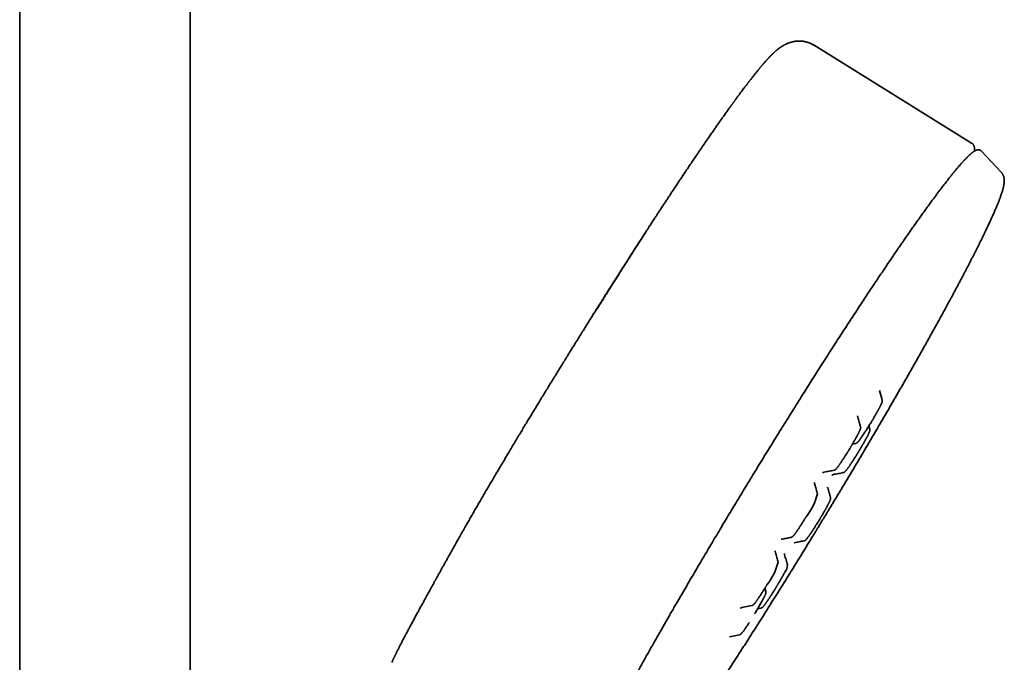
# Model space of a CAD drawing. Header units: millimetres. Extents: x 8 to 852, y 12 to 1820.
# Tile 26 of 27: x 720 to 829, y 1656 to 1727. Entities that reach past the tile are written whole.
import ezdxf

# ---------------------------------------------------------------- set-up
doc = ezdxf.new("R2010")
doc.units = ezdxf.units.MM

msp = doc.modelspace()

# ---------------------------------------------------------------- linework, layer by layer
at = {"color": 7, "linetype": 'Continuous', "lineweight": 35}
for p, q in [((719.5, 1790.95), (719.5, 1494.47)), ((738.5, 1494.47), (738.5, 1791.13)), ((825.66, 1713.56), (808.1, 1724.46)), ((825.65, 1713.54), (825.64, 1713.54)), ((828.97, 1710.3), (826.76, 1712.66)), ((826.76, 1712.66), (826.76, 1712.66)), ((815.38, 1685.97), (815.37, 1685.99)), ((815.38, 1685.94), (815.38, 1685.95)), ((815.68, 1684.9), (815.38, 1685.94)), ((812.97, 1682.97), (812.97, 1682.97)), ((814.3, 1681.63), (814.19, 1681.99)), ((812.38, 1679.98), (812.74, 1680.05)), ((802.7, 1663.54), (802.6, 1663.89)), ((802.71, 1663.52), (802.71, 1663.52)), ((802.71, 1663.52), (802.71, 1663.52)), ((801.81, 1661.61), (802.17, 1661.68)), ((798.67, 1658.47), (799.76, 1658.69)), ((761.77, 1657.2), (761.77, 1657.2))]:
    msp.add_line(p, q, dxfattribs=at)
at = {"color": 7, "linetype": 'Continuous', "lineweight": 35, "flags": 128}
msp.add_lwpolyline([(800.05, 1661.73), (800.6, 1661.85), (801.15, 1661.95)], dxfattribs=at)
at = {"color": 7, "linetype": 'Continuous', "lineweight": 35}
for centre, radius, start, end in [((806.48, 1721.94), 2.99, 58.1602, 76.0688), ((802.08, 1676), 6.58, 321.0935, 346.106), ((797.7, 1668.39), 6.58, 321.0936, 346.1059), ((803.82, 1666.48), 1.29, 318.8079, 2.4047)]:
    msp.add_arc(centre, radius, start, end, dxfattribs=at)
for points, knots in [([(807.28, 1724.82), (807.24, 1724.83), (807.16, 1724.85), (807.02, 1724.88), (806.87, 1724.91), (806.74, 1724.92), (806.63, 1724.93), (806.54, 1724.93), (806.47, 1724.94), (806.4, 1724.94), (806.34, 1724.93), (806.27, 1724.93), (806.19, 1724.93), (806.09, 1724.92), (805.99, 1724.91), (805.89, 1724.89), (805.79, 1724.87), (805.7, 1724.85), (805.62, 1724.83), (805.55, 1724.82), (805.49, 1724.8), (805.44, 1724.78), (805.38, 1724.76), (805.32, 1724.74), (805.25, 1724.72), (805.18, 1724.69), (805.13, 1724.67), (805.09, 1724.65), (805.05, 1724.64), (805.01, 1724.62), (804.97, 1724.6), (804.91, 1724.57), (804.86, 1724.54), (804.8, 1724.52), (804.76, 1724.49), (804.73, 1724.47), (804.69, 1724.46), (804.65, 1724.43), (804.61, 1724.41), (804.56, 1724.37), (804.5, 1724.34), (804.45, 1724.31), (804.4, 1724.27), (804.35, 1724.24), (804.3, 1724.21), (804.23, 1724.15), (804.12, 1724.08), (804.02, 1723.99), (803.94, 1723.93), (803.88, 1723.88), (803.82, 1723.83), (803.77, 1723.78), (803.71, 1723.73), (803.66, 1723.68), (803.6, 1723.63), (803.54, 1723.57), (803.49, 1723.52), (803.44, 1723.48), (803.4, 1723.44), (803.37, 1723.41), (803.34, 1723.38), (803.3, 1723.34), (803.27, 1723.3), (803.23, 1723.26), (803.19, 1723.22), (803.15, 1723.18), (803.11, 1723.15), (803.08, 1723.11), (803.03, 1723.06), (802.99, 1723.01), (802.93, 1722.96), (802.89, 1722.9), (802.84, 1722.85), (802.79, 1722.8), (802.75, 1722.75), (802.71, 1722.71), (802.69, 1722.68), (802.67, 1722.66), (802.65, 1722.64), (802.63, 1722.62), (802.6, 1722.59), (802.58, 1722.56), (802.55, 1722.52), (802.51, 1722.48), (802.47, 1722.43), (802.42, 1722.38), (802.36, 1722.31), (802.3, 1722.24), (802.26, 1722.19), (802.24, 1722.16)], [0, 0, 0, 0, 0.009943, 0.025968, 0.040039, 0.052148, 0.062297, 0.068906, 0.074351, 0.079416, 0.084531, 0.089724, 0.099273, 0.109472, 0.120506, 0.132373, 0.144416, 0.155, 0.164164, 0.172501, 0.180138, 0.18708, 0.194073, 0.203311, 0.213626, 0.223962, 0.233046, 0.238407, 0.243612, 0.250235, 0.258436, 0.268212, 0.279397, 0.288954, 0.29677, 0.303277, 0.309896, 0.31674, 0.327158, 0.338988, 0.351727, 0.363966, 0.375632, 0.387027, 0.398404, 0.409763, 0.445372, 0.48088, 0.498034, 0.515176, 0.532234, 0.548431, 0.564096, 0.580871, 0.599052, 0.6175, 0.635978, 0.648055, 0.659165, 0.669265, 0.678567, 0.688943, 0.700834, 0.713431, 0.726027, 0.737544, 0.747983, 0.757389, 0.771075, 0.785983, 0.801518, 0.816023, 0.829525, 0.842784, 0.855899, 0.868389, 0.874368, 0.880146, 0.885722, 0.891097, 0.896876, 0.904486, 0.913986, 0.924355, 0.936312, 0.949856, 0.964985, 0.981701, 1, 1, 1, 1]), ([(808.12, 1724.45), (808.09, 1724.47), (808, 1724.52), (807.89, 1724.58), (807.81, 1724.62), (807.79, 1724.63)], [0, 0, 0, 0, 0.31889, 0.721502, 1, 1, 1, 1]), ([(802.24, 1722.16), (802.22, 1722.15), (802.18, 1722.1), (802.12, 1722.03), (802.06, 1721.95), (802, 1721.88), (801.94, 1721.81), (801.9, 1721.76), (801.86, 1721.71), (801.83, 1721.67), (801.8, 1721.64), (801.76, 1721.58), (801.7, 1721.51), (801.62, 1721.41), (801.54, 1721.31), (801.46, 1721.21), (801.37, 1721.1), (801.29, 1720.99), (801.21, 1720.89), (801.13, 1720.8), (801.06, 1720.71), (800.99, 1720.61), (800.92, 1720.53), (800.87, 1720.46), (800.82, 1720.4), (800.78, 1720.35), (800.75, 1720.3), (800.7, 1720.24), (800.65, 1720.17), (800.58, 1720.08), (800.5, 1719.98), (800.42, 1719.87), (800.33, 1719.75), (800.21, 1719.6), (800.07, 1719.41), (799.9, 1719.18), (799.76, 1718.99), (799.64, 1718.83), (799.56, 1718.72), (799.48, 1718.61), (799.41, 1718.52), (799.35, 1718.43), (799.29, 1718.35), (799.24, 1718.28), (799.19, 1718.21), (799.15, 1718.16), (799.12, 1718.12), (799.09, 1718.08), (799.06, 1718.04), (799.02, 1717.98), (798.96, 1717.9), (798.9, 1717.82), (798.84, 1717.73), (798.77, 1717.64), (798.7, 1717.54), (798.63, 1717.43), (798.53, 1717.3), (798.42, 1717.14), (798.28, 1716.95), (798.13, 1716.74), (797.95, 1716.49), (797.73, 1716.17), (797.46, 1715.8), (797.19, 1715.41), (796.9, 1715), (796.61, 1714.57), (796.28, 1714.1), (795.92, 1713.58), (795.53, 1713), (795.11, 1712.4), (794.73, 1711.82), (794.37, 1711.29), (794.04, 1710.8), (793.71, 1710.31), (793.38, 1709.82), (793.06, 1709.33), (792.75, 1708.87), (792.45, 1708.42), (792.17, 1708), (791.9, 1707.59), (791.64, 1707.18), (791.38, 1706.79), (791.13, 1706.42), (790.89, 1706.05), (790.67, 1705.7), (790.45, 1705.37), (790.25, 1705.07), (790.08, 1704.8), (789.92, 1704.55), (789.75, 1704.3), (789.58, 1704.03), (789.38, 1703.72), (789.15, 1703.37), (788.9, 1702.97), (788.62, 1702.55), (788.34, 1702.1), (788.03, 1701.62), (787.75, 1701.17), (787.49, 1700.76), (787.25, 1700.39), (787.01, 1700.01), (786.76, 1699.62), (786.5, 1699.21), (786.24, 1698.79), (785.99, 1698.39), (785.75, 1698.02), (785.54, 1697.68), (785.34, 1697.36), (785.15, 1697.06), (784.97, 1696.78), (784.81, 1696.52), (784.66, 1696.28), (784.53, 1696.07), (784.4, 1695.86), (784.28, 1695.67), (784.17, 1695.5), (784.08, 1695.35), (784.01, 1695.24), (783.96, 1695.16), (783.92, 1695.1), (783.87, 1695.03), (783.82, 1694.96), (783.77, 1694.88), (783.73, 1694.82), (783.71, 1694.8)], [0, 0, 0, 0, 0.004044, 0.01083, 0.016912, 0.022291, 0.027072, 0.031116, 0.034423, 0.037005, 0.039407, 0.041915, 0.048248, 0.055163, 0.061742, 0.068678, 0.075972, 0.083543, 0.08954, 0.095453, 0.101282, 0.107027, 0.112594, 0.116525, 0.120026, 0.123096, 0.125747, 0.128459, 0.132952, 0.138105, 0.143918, 0.150318, 0.157007, 0.163952, 0.175383, 0.187446, 0.200141, 0.205775, 0.211486, 0.216833, 0.221689, 0.226055, 0.22993, 0.233316, 0.236475, 0.239041, 0.241014, 0.242588, 0.244391, 0.247431, 0.251032, 0.255038, 0.259233, 0.263616, 0.268187, 0.272946, 0.277893, 0.286046, 0.294662, 0.303742, 0.313287, 0.32851, 0.34417, 0.360213, 0.376639, 0.393446, 0.410636, 0.431387, 0.452668, 0.474481, 0.496825, 0.51324, 0.52993, 0.546777, 0.563172, 0.57903, 0.594352, 0.608306, 0.621784, 0.634784, 0.647308, 0.659354, 0.670924, 0.682018, 0.692634, 0.702774, 0.712437, 0.719695, 0.726783, 0.734279, 0.742254, 0.75071, 0.76154, 0.773069, 0.785297, 0.798225, 0.811855, 0.826186, 0.836233, 0.8466, 0.857285, 0.868291, 0.879616, 0.891262, 0.902922, 0.912739, 0.921993, 0.930685, 0.938815, 0.946381, 0.953264, 0.959603, 0.965398, 0.97065, 0.975958, 0.980565, 0.984472, 0.98768, 0.989432, 0.990906, 0.992595, 0.994736, 0.997365, 1, 1, 1, 1]), ([(825.98, 1712.66), (825.99, 1712.68), (825.99, 1712.7), (825.99, 1712.74), (825.99, 1712.78), (825.99, 1712.83), (825.99, 1712.89), (825.99, 1712.95), (825.98, 1713.02), (825.97, 1713.08), (825.96, 1713.14), (825.94, 1713.2), (825.92, 1713.24), (825.91, 1713.27), (825.9, 1713.29), (825.89, 1713.31), (825.88, 1713.33), (825.86, 1713.36), (825.83, 1713.4), (825.8, 1713.44), (825.76, 1713.48), (825.71, 1713.52), (825.68, 1713.55), (825.66, 1713.56)], [0, 0, 0, 0, 0.046189, 0.090107, 0.130733, 0.173088, 0.244692, 0.322395, 0.405508, 0.471295, 0.539292, 0.603228, 0.661711, 0.677833, 0.694988, 0.715783, 0.740268, 0.768445, 0.800312, 0.842599, 0.889991, 0.942468, 1, 1, 1, 1]), ([(826.76, 1712.66), (826.75, 1712.67), (826.72, 1712.7), (826.69, 1712.72), (826.65, 1712.75), (826.62, 1712.76), (826.59, 1712.78), (826.56, 1712.79), (826.53, 1712.8), (826.48, 1712.8), (826.41, 1712.81), (826.35, 1712.8), (826.29, 1712.79), (826.23, 1712.78), (826.17, 1712.76), (826.11, 1712.73), (826.05, 1712.7), (825.99, 1712.67), (825.94, 1712.64), (825.9, 1712.61), (825.86, 1712.58), (825.82, 1712.56), (825.79, 1712.54), (825.76, 1712.51), (825.73, 1712.48), (825.69, 1712.45), (825.64, 1712.42), (825.59, 1712.38), (825.54, 1712.33), (825.48, 1712.28), (825.41, 1712.22), (825.35, 1712.16), (825.29, 1712.1), (825.24, 1712.05), (825.19, 1712), (825.15, 1711.96), (825.11, 1711.92), (825.07, 1711.88), (825.04, 1711.85), (825.02, 1711.82), (824.99, 1711.8), (824.97, 1711.78), (824.94, 1711.75), (824.91, 1711.72), (824.88, 1711.68), (824.84, 1711.64), (824.8, 1711.59), (824.74, 1711.53), (824.68, 1711.47), (824.61, 1711.39), (824.54, 1711.31), (824.46, 1711.22), (824.37, 1711.12), (824.29, 1711.02), (824.19, 1710.91), (824.09, 1710.79), (823.99, 1710.67), (823.87, 1710.53), (823.75, 1710.39), (823.59, 1710.19), (823.39, 1709.94), (823.15, 1709.64), (822.9, 1709.31), (822.63, 1708.97), (822.36, 1708.62), (822.08, 1708.25), (821.8, 1707.88), (821.51, 1707.48), (821.2, 1707.07), (820.88, 1706.63), (820.56, 1706.19), (820.24, 1705.74), (819.92, 1705.29), (819.6, 1704.84), (819.28, 1704.39), (818.97, 1703.95), (818.66, 1703.51), (818.36, 1703.08), (818.05, 1702.63), (817.73, 1702.17), (817.4, 1701.69), (817.04, 1701.16), (816.65, 1700.58), (816.22, 1699.95), (815.78, 1699.29), (815.34, 1698.64), (814.9, 1697.98), (814.47, 1697.33), (814.02, 1696.66), (813.56, 1695.97), (813.09, 1695.25), (812.61, 1694.52), (812.12, 1693.76), (811.61, 1692.98), (811.08, 1692.17), (810.55, 1691.34), (809.99, 1690.48), (809.43, 1689.6), (808.9, 1688.77), (808.4, 1687.98), (807.93, 1687.24), (807.46, 1686.49), (806.97, 1685.73), (806.48, 1684.94), (805.97, 1684.13), (805.45, 1683.3), (804.93, 1682.47), (804.42, 1681.64), (803.91, 1680.83), (803.38, 1679.97), (802.83, 1679.08), (802.26, 1678.15), (801.69, 1677.23), (801.15, 1676.33), (800.62, 1675.47), (800.11, 1674.63), (799.61, 1673.8), (799.12, 1672.99), (798.64, 1672.19), (798.14, 1671.36), (797.63, 1670.5), (797.1, 1669.61), (796.58, 1668.75), (796.08, 1667.89), (795.59, 1667.06), (795.1, 1666.24), (794.63, 1665.44), (794.18, 1664.66), (793.74, 1663.91), (793.31, 1663.17), (792.94, 1662.53), (792.61, 1661.97), (792.33, 1661.49), (792.06, 1661.02), (791.8, 1660.56), (791.54, 1660.11), (791.29, 1659.66), (791.02, 1659.2), (790.74, 1658.71), (790.44, 1658.18), (790.13, 1657.64), (789.82, 1657.08), (789.5, 1656.51), (789.17, 1655.92), (788.83, 1655.32), (788.49, 1654.71), (788.14, 1654.09), (787.79, 1653.45), (787.43, 1652.81), (787.08, 1652.17), (786.72, 1651.52), (786.39, 1650.9), (786.07, 1650.32), (785.77, 1649.77), (785.47, 1649.21), (785.18, 1648.66), (784.88, 1648.1), (784.59, 1647.55), (784.31, 1647.01), (784.03, 1646.49), (783.77, 1645.99), (783.51, 1645.49), (783.26, 1644.99), (783.01, 1644.5), (782.78, 1644.04), (782.56, 1643.6), (782.36, 1643.2), (782.17, 1642.81), (781.99, 1642.43), (781.82, 1642.08), (781.66, 1641.75), (781.52, 1641.44), (781.38, 1641.15), (781.25, 1640.86), (781.12, 1640.57), (780.99, 1640.28), (780.87, 1640.02), (780.77, 1639.78), (780.67, 1639.55), (780.59, 1639.35), (780.51, 1639.16), (780.44, 1638.99), (780.38, 1638.84), (780.33, 1638.69), (780.28, 1638.57), (780.24, 1638.47), (780.21, 1638.38), (780.18, 1638.3), (780.15, 1638.22), (780.13, 1638.16), (780.11, 1638.1), (780.09, 1638.05), (780.08, 1638.01), (780.07, 1637.99), (780.07, 1637.97), (780.06, 1637.95), (780.05, 1637.93), (780.04, 1637.9), (780.03, 1637.86), (780.02, 1637.82), (780, 1637.77), (779.99, 1637.72), (779.97, 1637.66), (779.95, 1637.59), (779.93, 1637.52), (779.91, 1637.44), (779.89, 1637.37), (779.87, 1637.3), (779.86, 1637.24), (779.85, 1637.18), (779.83, 1637.13), (779.82, 1637.07), (779.81, 1637.01), (779.81, 1636.95), (779.8, 1636.88), (779.79, 1636.81), (779.79, 1636.76), (779.79, 1636.71), (779.79, 1636.68), (779.79, 1636.64), (779.79, 1636.6), (779.8, 1636.56), (779.81, 1636.53), (779.81, 1636.49), (779.82, 1636.46), (779.83, 1636.45), (779.83, 1636.44)], [0, 0, 0, 0, 0.0021, 0.004024, 0.005773, 0.007346, 0.008743, 0.009965, 0.011066, 0.014002, 0.01681, 0.020005, 0.023171, 0.026335, 0.029683, 0.032945, 0.036171, 0.039528, 0.043031, 0.045182, 0.047195, 0.049071, 0.050809, 0.052446, 0.054232, 0.056215, 0.058395, 0.06089, 0.063601, 0.066528, 0.069562, 0.072386, 0.074979, 0.07724, 0.079291, 0.081133, 0.082766, 0.084203, 0.085454, 0.086519, 0.087397, 0.088316, 0.089321, 0.090439, 0.091671, 0.093016, 0.094897, 0.096963, 0.099214, 0.10165, 0.10427, 0.107075, 0.110065, 0.112937, 0.115961, 0.119138, 0.122466, 0.125946, 0.129579, 0.13332, 0.140115, 0.146805, 0.153392, 0.160334, 0.167156, 0.173859, 0.180443, 0.186907, 0.19398, 0.200905, 0.207682, 0.21431, 0.220789, 0.22712, 0.233302, 0.239336, 0.244932, 0.250465, 0.256088, 0.261806, 0.26762, 0.27353, 0.280618, 0.287838, 0.295191, 0.302677, 0.309473, 0.316374, 0.323382, 0.330495, 0.337715, 0.345039, 0.35247, 0.360007, 0.367789, 0.375681, 0.383682, 0.391793, 0.400014, 0.40655, 0.413154, 0.419825, 0.426564, 0.433371, 0.44066, 0.447909, 0.455072, 0.46215, 0.469142, 0.476047, 0.484076, 0.491986, 0.499777, 0.507448, 0.514627, 0.521699, 0.528664, 0.53552, 0.542269, 0.548911, 0.5566, 0.56414, 0.57153, 0.578771, 0.586005, 0.593084, 0.600007, 0.606774, 0.613386, 0.619842, 0.626143, 0.630539, 0.634855, 0.639093, 0.643251, 0.64733, 0.651338, 0.655439, 0.660131, 0.665015, 0.67009, 0.675356, 0.680814, 0.686462, 0.692302, 0.698332, 0.704554, 0.710967, 0.717451, 0.72412, 0.730972, 0.738009, 0.743964, 0.750044, 0.756251, 0.762583, 0.76904, 0.775624, 0.782333, 0.788594, 0.79496, 0.801432, 0.808009, 0.814692, 0.82148, 0.82737, 0.833337, 0.839321, 0.845153, 0.85082, 0.856227, 0.861476, 0.866567, 0.871501, 0.877167, 0.88261, 0.88783, 0.892825, 0.897597, 0.902145, 0.906291, 0.910233, 0.913969, 0.9175, 0.920826, 0.923295, 0.925637, 0.927853, 0.929934, 0.931842, 0.93346, 0.934922, 0.936228, 0.93679, 0.937317, 0.937831, 0.93851, 0.939394, 0.940482, 0.941774, 0.94327, 0.94497, 0.946875, 0.94948, 0.951974, 0.954354, 0.957147, 0.959765, 0.96221, 0.964488, 0.966737, 0.969002, 0.971282, 0.974443, 0.977605, 0.980754, 0.983902, 0.985577, 0.987364, 0.989265, 0.991278, 0.993402, 0.995457, 0.997346, 0.999068, 1, 1, 1, 1]), ([(808.82, 1671.12), (808.92, 1671.29), (809.06, 1671.53), (809.28, 1671.88), (809.46, 1672.19), (809.68, 1672.55), (809.91, 1672.93), (810.15, 1673.32), (810.4, 1673.74), (810.65, 1674.16), (810.91, 1674.59), (811.17, 1675.02), (811.44, 1675.46), (811.71, 1675.91), (811.97, 1676.36), (812.24, 1676.81), (812.51, 1677.26), (812.79, 1677.72), (813.06, 1678.18), (813.33, 1678.63), (813.6, 1679.09), (813.87, 1679.55), (814.14, 1680.01), (814.41, 1680.47), (814.68, 1680.92), (814.95, 1681.38), (815.22, 1681.84), (815.48, 1682.3), (815.75, 1682.75), (816.01, 1683.2), (816.28, 1683.66), (816.54, 1684.11), (816.8, 1684.56), (817.06, 1685.01), (817.32, 1685.45), (817.57, 1685.9), (817.83, 1686.34), (818.08, 1686.78), (818.33, 1687.22), (818.58, 1687.66), (818.83, 1688.09), (819.07, 1688.52), (819.32, 1688.95), (819.56, 1689.38), (819.8, 1689.8), (820.03, 1690.22), (820.27, 1690.64), (820.5, 1691.06), (820.73, 1691.47), (820.96, 1691.88), (821.18, 1692.28), (821.41, 1692.69), (821.63, 1693.08), (821.85, 1693.48), (822.06, 1693.87), (822.28, 1694.26), (822.49, 1694.64), (822.69, 1695.03), (822.9, 1695.4), (823.1, 1695.78), (823.3, 1696.14), (823.5, 1696.51), (823.69, 1696.87), (823.88, 1697.23), (824.07, 1697.58), (824.25, 1697.93), (824.44, 1698.27), (824.62, 1698.61), (824.79, 1698.95), (824.96, 1699.28), (825.13, 1699.6), (825.3, 1699.92), (825.46, 1700.24), (825.62, 1700.55), (825.78, 1700.86), (825.94, 1701.16), (826.09, 1701.46), (826.23, 1701.75), (826.38, 1702.04), (826.52, 1702.32), (826.66, 1702.6), (826.79, 1702.87), (826.92, 1703.14), (827.05, 1703.4), (827.17, 1703.66), (827.29, 1703.91), (827.41, 1704.15), (827.52, 1704.4), (827.63, 1704.63), (827.74, 1704.86), (827.84, 1705.09), (827.94, 1705.31), (828.04, 1705.52), (828.13, 1705.73), (828.22, 1705.94), (828.3, 1706.13), (828.39, 1706.33), (828.47, 1706.52), (828.54, 1706.7), (828.61, 1706.88), (828.68, 1707.05), (828.75, 1707.22), (828.81, 1707.38), (828.87, 1707.54), (828.92, 1707.69), (828.97, 1707.84), (829.02, 1707.99), (829.07, 1708.13), (829.11, 1708.26), (829.15, 1708.4), (829.18, 1708.53), (829.21, 1708.66), (829.24, 1708.79), (829.26, 1708.91), (829.28, 1709.04), (829.3, 1709.17), (829.3, 1709.29), (829.31, 1709.4), (829.3, 1709.5), (829.29, 1709.59), (829.28, 1709.67), (829.26, 1709.75), (829.24, 1709.83), (829.21, 1709.91), (829.18, 1709.99), (829.14, 1710.06), (829.1, 1710.13), (829.05, 1710.2), (829.01, 1710.26), (828.98, 1710.29), (828.97, 1710.3)], [0, 0, 0, 0, 0.008857, 0.012454, 0.018428, 0.024634, 0.031296, 0.038253, 0.04544, 0.052806, 0.060314, 0.067936, 0.075653, 0.083449, 0.091311, 0.099229, 0.107196, 0.115205, 0.12325, 0.131327, 0.139433, 0.147565, 0.155718, 0.163892, 0.172084, 0.180292, 0.188515, 0.196751, 0.205, 0.213259, 0.221528, 0.229807, 0.238094, 0.246388, 0.254689, 0.262997, 0.27131, 0.279628, 0.287952, 0.296279, 0.304611, 0.312946, 0.321284, 0.329625, 0.337969, 0.346315, 0.354662, 0.363012, 0.371363, 0.379715, 0.388069, 0.396423, 0.404778, 0.413133, 0.421488, 0.429844, 0.438199, 0.446554, 0.454909, 0.463263, 0.471616, 0.479969, 0.48832, 0.49667, 0.505019, 0.513366, 0.521711, 0.530055, 0.538397, 0.546737, 0.555075, 0.563411, 0.571744, 0.580075, 0.588403, 0.596728, 0.605051, 0.613371, 0.621687, 0.630001, 0.638312, 0.646619, 0.654923, 0.663224, 0.671521, 0.679815, 0.688106, 0.696394, 0.704678, 0.71296, 0.721239, 0.729515, 0.737789, 0.746061, 0.754332, 0.762602, 0.770872, 0.779144, 0.787419, 0.795697, 0.803982, 0.812277, 0.820583, 0.828906, 0.83725, 0.845623, 0.854032, 0.862491, 0.871012, 0.879617, 0.888331, 0.897189, 0.906233, 0.915506, 0.925004, 0.934463, 0.943109, 0.950579, 0.957019, 0.962679, 0.967752, 0.972376, 0.976652, 0.980657, 0.98445, 0.98808, 0.991587, 0.995005, 0.998364, 1, 1, 1, 1]), ([(789.05, 1703.22), (789.04, 1703.19), (788.99, 1703.12), (788.92, 1703.01), (788.84, 1702.89), (788.77, 1702.79), (788.71, 1702.69), (788.65, 1702.6), (788.58, 1702.49), (788.5, 1702.36), (788.42, 1702.23), (788.32, 1702.08), (788.23, 1701.93), (788.13, 1701.79), (788.04, 1701.64), (787.96, 1701.51), (787.88, 1701.39), (787.82, 1701.29), (787.77, 1701.21), (787.73, 1701.15), (787.69, 1701.1), (787.66, 1701.05), (787.61, 1700.97), (787.53, 1700.85), (787.42, 1700.68), (787.3, 1700.49), (787.17, 1700.28), (787.02, 1700.05), (786.86, 1699.8), (786.7, 1699.54), (786.53, 1699.28), (786.35, 1699), (786.19, 1698.74), (786.05, 1698.52), (785.93, 1698.34), (785.82, 1698.16), (785.72, 1698), (785.63, 1697.85), (785.55, 1697.73), (785.48, 1697.63), (785.43, 1697.54), (785.35, 1697.42), (785.24, 1697.24), (785.09, 1697.01), (784.93, 1696.75), (784.75, 1696.47), (784.56, 1696.17), (784.35, 1695.84), (784.13, 1695.49), (783.89, 1695.11), (783.64, 1694.7), (783.36, 1694.27), (783.08, 1693.82), (782.79, 1693.34), (782.48, 1692.85), (782.14, 1692.31), (781.76, 1691.7), (781.45, 1691.2), (781.22, 1690.84), (781.09, 1690.63), (780.97, 1690.43), (780.85, 1690.24), (780.74, 1690.06), (780.63, 1689.88), (780.53, 1689.71), (780.44, 1689.57), (780.36, 1689.45), (780.3, 1689.35), (780.25, 1689.26), (780.19, 1689.16), (780.1, 1689.02), (779.99, 1688.85), (779.87, 1688.65), (779.73, 1688.43), (779.59, 1688.19), (779.43, 1687.94), (779.12, 1687.42), (778.63, 1686.64), (777.99, 1685.59), (777.47, 1684.74), (777.09, 1684.1), (776.82, 1683.67), (776.56, 1683.23), (776.28, 1682.78), (776, 1682.31), (775.7, 1681.82), (775.41, 1681.33), (775.1, 1680.82), (774.79, 1680.3), (774.46, 1679.75), (774.12, 1679.19), (773.78, 1678.6), (773.42, 1678), (773.05, 1677.38), (772.67, 1676.74), (772.32, 1676.13), (771.98, 1675.56), (771.66, 1675.02), (771.34, 1674.47), (771.01, 1673.9), (770.7, 1673.37), (770.41, 1672.86), (770.13, 1672.38), (769.86, 1671.9), (769.58, 1671.42), (769.29, 1670.91), (768.98, 1670.37), (768.67, 1669.81), (768.38, 1669.3), (768.11, 1668.83), (767.87, 1668.4), (767.64, 1668), (767.43, 1667.61), (767.23, 1667.25), (767.04, 1666.91), (766.87, 1666.6), (766.71, 1666.32), (766.56, 1666.05), (766.43, 1665.83), (766.34, 1665.65), (766.26, 1665.51), (766.19, 1665.38), (766.12, 1665.26), (766.06, 1665.15), (766.01, 1665.06), (765.97, 1664.99), (765.94, 1664.94), (765.92, 1664.9), (765.91, 1664.88), (765.9, 1664.85), (765.88, 1664.83), (765.86, 1664.79), (765.83, 1664.74), (765.8, 1664.68), (765.75, 1664.59), (765.7, 1664.5), (765.64, 1664.38), (765.57, 1664.25), (765.49, 1664.11), (765.4, 1663.95), (765.3, 1663.77), (765.18, 1663.56), (765.05, 1663.32), (764.91, 1663.06), (764.76, 1662.79), (764.6, 1662.5), (764.49, 1662.3), (764.44, 1662.19)], [0, 0, 0, 0, 0.001682, 0.004879, 0.00763, 0.009996, 0.011984, 0.014022, 0.01646, 0.019261, 0.022422, 0.025718, 0.02903, 0.032358, 0.035703, 0.038639, 0.04131, 0.043538, 0.045323, 0.046667, 0.047709, 0.04886, 0.050144, 0.053269, 0.05698, 0.061272, 0.066011, 0.071251, 0.076775, 0.082552, 0.088581, 0.094861, 0.101388, 0.105532, 0.109768, 0.113823, 0.117452, 0.120655, 0.12339, 0.125717, 0.127638, 0.12932, 0.134019, 0.139254, 0.145024, 0.151323, 0.158149, 0.165497, 0.173362, 0.18173, 0.190963, 0.200657, 0.210806, 0.221406, 0.232452, 0.24394, 0.258268, 0.273216, 0.27804, 0.282874, 0.287411, 0.291603, 0.295449, 0.299774, 0.303565, 0.306823, 0.30955, 0.311838, 0.313591, 0.315352, 0.31882, 0.322801, 0.327294, 0.332297, 0.3378, 0.343483, 0.349171, 0.372935, 0.396816, 0.420831, 0.430755, 0.440707, 0.45069, 0.460995, 0.471828, 0.483189, 0.494387, 0.506059, 0.518209, 0.530841, 0.543962, 0.557578, 0.571697, 0.58633, 0.601489, 0.617186, 0.629908, 0.64298, 0.656411, 0.670209, 0.684384, 0.696148, 0.70817, 0.720456, 0.732805, 0.744846, 0.760125, 0.774839, 0.788972, 0.801091, 0.812725, 0.823867, 0.834507, 0.844636, 0.854248, 0.862933, 0.871134, 0.878848, 0.88607, 0.890356, 0.894446, 0.898339, 0.90193, 0.905091, 0.90769, 0.909904, 0.911734, 0.912504, 0.913178, 0.913809, 0.914608, 0.915779, 0.917322, 0.919238, 0.921883, 0.925015, 0.928632, 0.932734, 0.93732, 0.942389, 0.947939, 0.95502, 0.962748, 0.971118, 0.980122, 0.989753, 1, 1, 1, 1]), ([(789.31, 1703.61), (789.22, 1703.48), (788.84, 1702.9), (788.16, 1701.82), (787.24, 1700.4), (786.32, 1698.94), (785.39, 1697.47), (784.52, 1696.08), (783.96, 1695.19), (783.71, 1694.8)], [0, 0, 0, 0, 0.04575, 0.210835, 0.375926, 0.541025, 0.706131, 0.871244, 1, 1, 1, 1]), ([(789.3, 1703.61), (789.27, 1703.56), (789.21, 1703.46), (789.13, 1703.33), (789.08, 1703.26), (789.06, 1703.24)], [0, 0, 0, 0, 0.382293, 0.824321, 1, 1, 1, 1]), ([(814.44, 1682.39), (814.45, 1682.41), (814.48, 1682.45), (814.52, 1682.52), (814.56, 1682.59), (814.62, 1682.68), (814.67, 1682.77), (814.73, 1682.87), (814.79, 1682.97), (814.84, 1683.06), (814.9, 1683.16), (814.96, 1683.26), (815.01, 1683.36), (815.07, 1683.46), (815.12, 1683.55), (815.17, 1683.65), (815.22, 1683.74), (815.27, 1683.82), (815.32, 1683.91), (815.36, 1683.99), (815.4, 1684.06), (815.44, 1684.14), (815.47, 1684.21), (815.51, 1684.27), (815.54, 1684.34), (815.57, 1684.39), (815.59, 1684.45), (815.61, 1684.5), (815.63, 1684.54), (815.65, 1684.59), (815.67, 1684.63), (815.68, 1684.67), (815.69, 1684.71), (815.7, 1684.75), (815.7, 1684.79), (815.7, 1684.82), (815.7, 1684.85), (815.69, 1684.88), (815.69, 1684.89), (815.69, 1684.89)], [0, 0, 0, 0, 0.021599, 0.036193, 0.060214, 0.085342, 0.112386, 0.14063, 0.169774, 0.199582, 0.229885, 0.260558, 0.291507, 0.322658, 0.353952, 0.385343, 0.41679, 0.448261, 0.479727, 0.511164, 0.542549, 0.573865, 0.605095, 0.636229, 0.667261, 0.698196, 0.729055, 0.759887, 0.790801, 0.822022, 0.854055, 0.888135, 0.919589, 0.942272, 0.959011, 0.973148, 0.985924, 0.998096, 1, 1, 1, 1]), ([(812.75, 1680.06), (812.78, 1680.07), (812.82, 1680.08), (812.87, 1680.11), (812.91, 1680.14), (812.94, 1680.17), (812.95, 1680.18), (812.97, 1680.2), (812.99, 1680.23), (813.02, 1680.25), (813.04, 1680.28), (813.07, 1680.32), (813.12, 1680.38), (813.19, 1680.47), (813.25, 1680.56), (813.32, 1680.65), (813.38, 1680.74), (813.46, 1680.85), (813.54, 1680.97), (813.62, 1681.1), (813.72, 1681.25), (813.83, 1681.41), (813.94, 1681.58), (814.06, 1681.77), (814.18, 1681.97), (814.31, 1682.18), (814.4, 1682.32), (814.44, 1682.39)], [0, 0, 0, 0, 0.023677, 0.044039, 0.061114, 0.083281, 0.102595, 0.122948, 0.144344, 0.166786, 0.190277, 0.214819, 0.262555, 0.313902, 0.370279, 0.409973, 0.45209, 0.496629, 0.54359, 0.592972, 0.644775, 0.698998, 0.755641, 0.814706, 0.876191, 0.940098, 1, 1, 1, 1]), ([(812.97, 1682.97), (812.96, 1682.99), (812.95, 1683.03), (812.95, 1683.08), (812.95, 1683.11), (812.95, 1683.13), (812.95, 1683.13), (812.95, 1683.13), (812.95, 1683.13)], [0, 0, 0, 0, 0.285431, 0.525279, 0.717762, 0.810446, 0.913525, 1, 1, 1, 1]), ([(813.27, 1681.9), (813.22, 1682.08), (813.12, 1682.44), (813.02, 1682.79), (812.97, 1682.97)], [0, 0, 0, 0, 0.496154, 1, 1, 1, 1]), ([(812.95, 1681), (812.96, 1681.03), (812.99, 1681.08), (813.03, 1681.15), (813.06, 1681.22), (813.09, 1681.28), (813.12, 1681.34), (813.15, 1681.4), (813.18, 1681.46), (813.2, 1681.51), (813.22, 1681.55), (813.24, 1681.6), (813.25, 1681.64), (813.27, 1681.68), (813.28, 1681.72), (813.28, 1681.76), (813.29, 1681.79), (813.29, 1681.83), (813.28, 1681.86), (813.28, 1681.89), (813.27, 1681.9), (813.27, 1681.91)], [0, 0, 0, 0, 0.057604, 0.121744, 0.185709, 0.249477, 0.313036, 0.376397, 0.4396, 0.50275, 0.566067, 0.630012, 0.695617, 0.765413, 0.829861, 0.876334, 0.910622, 0.93958, 0.965749, 0.99068, 1, 1, 1, 1]), ([(813.03, 1679.08), (813.05, 1679.12), (813.08, 1679.17), (813.13, 1679.26), (813.18, 1679.33), (813.23, 1679.42), (813.28, 1679.51), (813.34, 1679.6), (813.4, 1679.7), (813.45, 1679.8), (813.51, 1679.9), (813.57, 1680), (813.62, 1680.1), (813.68, 1680.19), (813.73, 1680.29), (813.78, 1680.38), (813.83, 1680.47), (813.88, 1680.56), (813.93, 1680.64), (813.97, 1680.72), (814.01, 1680.8), (814.05, 1680.87), (814.09, 1680.94), (814.12, 1681.01), (814.15, 1681.07), (814.18, 1681.13), (814.2, 1681.18), (814.22, 1681.23), (814.24, 1681.28), (814.26, 1681.32), (814.28, 1681.37), (814.29, 1681.41), (814.3, 1681.45), (814.31, 1681.49), (814.31, 1681.52), (814.31, 1681.55), (814.31, 1681.59), (814.3, 1681.61), (814.3, 1681.63), (814.3, 1681.63)], [0, 0, 0, 0, 0.032024, 0.046424, 0.070124, 0.094917, 0.1216, 0.149466, 0.178222, 0.207632, 0.237531, 0.267795, 0.29833, 0.329066, 0.359942, 0.390914, 0.421942, 0.452993, 0.484039, 0.515056, 0.546023, 0.576921, 0.607735, 0.638453, 0.669072, 0.699594, 0.730041, 0.760462, 0.790963, 0.821767, 0.853371, 0.886993, 0.91804, 0.940427, 0.956944, 0.970894, 0.983501, 0.99551, 1, 1, 1, 1]), ([(812, 1679.36), (812.03, 1679.39), (812.06, 1679.45), (812.11, 1679.53), (812.15, 1679.6), (812.2, 1679.69), (812.26, 1679.78), (812.31, 1679.88), (812.37, 1679.97), (812.43, 1680.07), (812.49, 1680.17), (812.54, 1680.27), (812.6, 1680.37), (812.66, 1680.47), (812.71, 1680.56), (812.76, 1680.65), (812.81, 1680.74), (812.86, 1680.83), (812.9, 1680.92), (812.93, 1680.97), (812.95, 1681), (812.95, 1681)], [0, 0, 0, 0, 0.061796, 0.089583, 0.135317, 0.183161, 0.234652, 0.288426, 0.343915, 0.400668, 0.458364, 0.516765, 0.57569, 0.635, 0.694583, 0.754349, 0.814224, 0.874144, 0.934054, 0.993909, 1, 1, 1, 1]), ([(810.32, 1677.06), (810.32, 1677.06), (810.32, 1677.06), (810.32, 1677.06), (810.32, 1677.06), (810.32, 1677.06), (810.32, 1677.06), (810.32, 1677.06), (810.33, 1677.06), (810.36, 1677.07), (810.39, 1677.08), (810.42, 1677.1), (810.45, 1677.11), (810.48, 1677.14), (810.52, 1677.17), (810.56, 1677.21), (810.6, 1677.26), (810.64, 1677.3), (810.67, 1677.35), (810.71, 1677.4), (810.76, 1677.45), (810.8, 1677.52), (810.85, 1677.58), (810.9, 1677.65), (810.95, 1677.72), (811.01, 1677.8), (811.06, 1677.89), (811.12, 1677.97), (811.18, 1678.06), (811.24, 1678.16), (811.31, 1678.25), (811.37, 1678.35), (811.44, 1678.45), (811.5, 1678.56), (811.57, 1678.66), (811.64, 1678.77), (811.71, 1678.88), (811.77, 1678.98), (811.83, 1679.08), (811.88, 1679.15), (811.91, 1679.21), (811.95, 1679.28), (811.98, 1679.32), (812, 1679.36)], [0, 0, 0, 0, 0.00092, 0.001138, 0.001165, 0.001179, 0.001182, 0.001186, 0.001281, 0.013934, 0.026932, 0.041005, 0.057207, 0.077392, 0.10944, 0.162702, 0.202156, 0.234448, 0.267888, 0.301334, 0.334728, 0.368056, 0.401325, 0.434543, 0.467719, 0.500859, 0.533967, 0.567042, 0.600084, 0.633088, 0.666046, 0.698947, 0.731771, 0.764488, 0.797045, 0.829347, 0.8612, 0.892147, 0.92077, 0.943889, 0.960293, 0.971913, 1, 1, 1, 1]), ([(812.04, 1677.54), (812.04, 1677.54), (812.06, 1677.57), (812.1, 1677.63), (812.16, 1677.72), (812.22, 1677.81), (812.28, 1677.9), (812.34, 1678), (812.41, 1678.1), (812.47, 1678.2), (812.54, 1678.3), (812.61, 1678.41), (812.68, 1678.52), (812.74, 1678.62), (812.81, 1678.73), (812.87, 1678.82), (812.91, 1678.9), (812.95, 1678.95), (812.98, 1679.01), (813.01, 1679.05), (813.03, 1679.08)], [0, 0, 0, 0, 0.007502, 0.074169, 0.140772, 0.207305, 0.27376, 0.34012, 0.406357, 0.472431, 0.538273, 0.603764, 0.668687, 0.732589, 0.794356, 0.854211, 0.896779, 0.926965, 0.94834, 1, 1, 1, 1]), ([(809.06, 1676.78), (809.06, 1676.78), (809.06, 1676.78), (809.08, 1676.79), (809.12, 1676.81), (809.16, 1676.83), (809.21, 1676.84), (809.23, 1676.84)], [0, 0, 0, 0, 0.185147, 0.358069, 0.551136, 0.765223, 1, 1, 1, 1]), ([(809.23, 1676.84), (809.41, 1676.88), (809.78, 1676.95), (810.14, 1677.02), (810.32, 1677.06)], [0, 0, 0, 0, 0.5, 1, 1, 1, 1]), ([(810.25, 1676.57), (810.43, 1676.61), (810.8, 1676.68), (811.16, 1676.75), (811.35, 1676.79)], [0, 0, 0, 0, 0.5, 1, 1, 1, 1]), ([(811.34, 1676.78), (811.34, 1676.78), (811.34, 1676.79), (811.34, 1676.79), (811.34, 1676.79), (811.34, 1676.79), (811.34, 1676.79), (811.35, 1676.79), (811.36, 1676.79), (811.38, 1676.79), (811.42, 1676.81), (811.45, 1676.82), (811.47, 1676.84), (811.51, 1676.86), (811.54, 1676.9), (811.58, 1676.94), (811.63, 1676.98), (811.66, 1677.03), (811.7, 1677.07), (811.74, 1677.12), (811.78, 1677.18), (811.83, 1677.24), (811.87, 1677.31), (811.92, 1677.38), (811.98, 1677.45), (812.01, 1677.5), (812.03, 1677.53), (812.04, 1677.54)], [0, 0, 0, 0, 0.001828, 0.002261, 0.002315, 0.002342, 0.002348, 0.002356, 0.002551, 0.027683, 0.053501, 0.081455, 0.113639, 0.153735, 0.217396, 0.323203, 0.401567, 0.46571, 0.532133, 0.598566, 0.664897, 0.731095, 0.797176, 0.863157, 0.929055, 0.994881, 1, 1, 1, 1]), ([(808.16, 1675.48), (808.15, 1675.5), (808.14, 1675.55), (808.14, 1675.61), (808.15, 1675.65), (808.15, 1675.67), (808.15, 1675.67), (808.15, 1675.67)], [0, 0, 0, 0, 0.2586691, 0.5502495, 0.7869683, 0.9712353, 1, 1, 1, 1]), ([(810.08, 1676.5), (810.08, 1676.5), (810.09, 1676.5), (810.1, 1676.51), (810.13, 1676.53), (810.18, 1676.55), (810.23, 1676.56), (810.25, 1676.57)], [0, 0, 0, 0, 0.0785577, 0.241801, 0.450858, 0.7044024, 1, 1, 1, 1]), ([(808.47, 1674.41), (808.42, 1674.59), (808.32, 1674.94), (808.22, 1675.3), (808.16, 1675.48)], [0, 0, 0, 0, 0.499981, 1, 1, 1, 1]), ([(809.61, 1675.09), (809.6, 1675.12), (809.59, 1675.14), (809.59, 1675.16), (809.59, 1675.16)], [0, 0, 0, 0, 0.962709, 1, 1, 1, 1]), ([(809.92, 1674.02), (809.87, 1674.19), (809.77, 1674.55), (809.66, 1674.91), (809.61, 1675.09)], [0, 0, 0, 0, 0.497046, 1, 1, 1, 1]), ([(808.65, 1671.47), (808.67, 1671.51), (808.71, 1671.56), (808.75, 1671.65), (808.8, 1671.72), (808.85, 1671.81), (808.91, 1671.9), (808.96, 1671.99), (809.02, 1672.09), (809.08, 1672.19), (809.13, 1672.29), (809.19, 1672.39), (809.25, 1672.49), (809.3, 1672.58), (809.36, 1672.68), (809.41, 1672.77), (809.46, 1672.86), (809.51, 1672.95), (809.55, 1673.03), (809.59, 1673.11), (809.63, 1673.19), (809.67, 1673.26), (809.71, 1673.33), (809.74, 1673.4), (809.77, 1673.46), (809.8, 1673.52), (809.82, 1673.57), (809.85, 1673.62), (809.87, 1673.67), (809.88, 1673.71), (809.9, 1673.76), (809.91, 1673.8), (809.92, 1673.84), (809.93, 1673.88), (809.93, 1673.91), (809.93, 1673.94), (809.93, 1673.98), (809.92, 1674), (809.92, 1674.01), (809.92, 1674.02)], [0, 0, 0, 0, 0.032102, 0.046537, 0.070296, 0.09515, 0.121898, 0.149833, 0.178659, 0.208141, 0.238114, 0.268452, 0.299063, 0.329873, 0.360826, 0.391873, 0.422977, 0.454104, 0.485227, 0.51632, 0.547363, 0.578337, 0.609226, 0.64002, 0.670714, 0.701311, 0.731832, 0.762328, 0.792904, 0.823784, 0.855465, 0.88917, 0.920293, 0.942735, 0.959293, 0.973277, 0.985914, 0.997953, 1, 1, 1, 1]), ([(805.53, 1669.56), (805.54, 1669.57), (805.56, 1669.57), (805.59, 1669.58), (805.62, 1669.6), (805.65, 1669.62), (805.68, 1669.64), (805.72, 1669.67), (805.76, 1669.71), (805.8, 1669.76), (805.84, 1669.8), (805.87, 1669.85), (805.91, 1669.9), (805.96, 1669.96), (806, 1670.02), (806.05, 1670.08), (806.1, 1670.15), (806.15, 1670.23), (806.21, 1670.31), (806.26, 1670.39), (806.32, 1670.48), (806.38, 1670.57), (806.44, 1670.66), (806.51, 1670.76), (806.57, 1670.86), (806.64, 1670.96), (806.7, 1671.06), (806.77, 1671.17), (806.84, 1671.27), (806.91, 1671.38), (806.97, 1671.48), (807.03, 1671.58), (807.08, 1671.66), (807.11, 1671.72), (807.15, 1671.78), (807.18, 1671.83), (807.2, 1671.86)], [0, 0, 0, 0, 0.010741, 0.023782, 0.037902, 0.054161, 0.074418, 0.106584, 0.160057, 0.199634, 0.232035, 0.265584, 0.299139, 0.332642, 0.366078, 0.399454, 0.43278, 0.466065, 0.499313, 0.532528, 0.565711, 0.59886, 0.631971, 0.665036, 0.698044, 0.730975, 0.763798, 0.796461, 0.828867, 0.860822, 0.891867, 0.920574, 0.94375, 0.960195, 0.971843, 1, 1, 1, 1]), ([(806.97, 1669.18), (806.98, 1669.18), (807, 1669.18), (807.03, 1669.19), (807.06, 1669.21), (807.09, 1669.22), (807.12, 1669.24), (807.15, 1669.27), (807.18, 1669.3), (807.22, 1669.34), (807.26, 1669.38), (807.29, 1669.43), (807.33, 1669.47), (807.37, 1669.52), (807.41, 1669.58), (807.46, 1669.64), (807.51, 1669.71), (807.56, 1669.78), (807.61, 1669.86), (807.66, 1669.93), (807.72, 1670.02), (807.78, 1670.11), (807.84, 1670.2), (807.9, 1670.29), (807.97, 1670.39), (808.03, 1670.49), (808.1, 1670.59), (808.16, 1670.69), (808.23, 1670.8), (808.3, 1670.91), (808.37, 1671.01), (808.43, 1671.12), (808.49, 1671.21), (808.54, 1671.29), (808.57, 1671.34), (808.61, 1671.4), (808.63, 1671.44), (808.65, 1671.47)], [0, 0, 0, 0, 0.006756, 0.019612, 0.033263, 0.04863, 0.067214, 0.092143, 0.134333, 0.169375, 0.205819, 0.238693, 0.272233, 0.305768, 0.339244, 0.372655, 0.406008, 0.439312, 0.472576, 0.505804, 0.539, 0.572163, 0.605292, 0.638382, 0.671425, 0.704407, 0.737307, 0.770091, 0.802701, 0.835029, 0.866848, 0.897604, 0.927407, 0.948603, 0.963633, 0.974277, 1, 1, 1, 1]), ([(788.81, 1640.51), (788.83, 1640.54), (788.91, 1640.65), (789.05, 1640.84), (789.24, 1641.1), (789.44, 1641.37), (789.64, 1641.65), (789.86, 1641.94), (790.07, 1642.24), (790.29, 1642.54), (790.51, 1642.85), (790.73, 1643.17), (790.96, 1643.49), (791.19, 1643.82), (791.43, 1644.15), (791.66, 1644.49), (791.9, 1644.83), (792.14, 1645.18), (792.39, 1645.53), (792.63, 1645.89), (792.88, 1646.25), (793.13, 1646.62), (793.39, 1646.99), (793.65, 1647.37), (793.91, 1647.76), (794.17, 1648.14), (794.43, 1648.54), (794.7, 1648.93), (794.97, 1649.33), (795.24, 1649.74), (795.51, 1650.15), (795.79, 1650.57), (796.07, 1650.98), (796.35, 1651.41), (796.63, 1651.83), (796.91, 1652.27), (797.2, 1652.7), (797.49, 1653.14), (797.78, 1653.58), (798.07, 1654.03), (798.36, 1654.48), (798.66, 1654.94), (798.96, 1655.4), (799.25, 1655.86), (799.55, 1656.32), (799.86, 1656.79), (800.16, 1657.27), (800.47, 1657.74), (800.77, 1658.22), (801.08, 1658.7), (801.39, 1659.19), (801.69, 1659.66), (801.98, 1660.12), (802.26, 1660.56), (802.54, 1661.01), (802.83, 1661.46), (803.11, 1661.91), (803.39, 1662.36), (803.68, 1662.81), (803.96, 1663.26), (804.25, 1663.72), (804.53, 1664.17), (804.82, 1664.63), (805.1, 1665.09), (805.39, 1665.55), (805.67, 1666.01), (805.96, 1666.47), (806.24, 1666.93), (806.53, 1667.39), (806.81, 1667.85), (807.09, 1668.3), (807.37, 1668.76), (807.64, 1669.21), (807.91, 1669.63), (808.14, 1670.02), (808.35, 1670.35), (808.57, 1670.71), (808.72, 1670.97), (808.82, 1671.12)], [0, 0, 0, 0, 0.004275, 0.016964, 0.031085, 0.043763, 0.057843, 0.071942, 0.086023, 0.100087, 0.114134, 0.128167, 0.142186, 0.156192, 0.170186, 0.184168, 0.19814, 0.212103, 0.226057, 0.240002, 0.25394, 0.267871, 0.281795, 0.295714, 0.309628, 0.323537, 0.337442, 0.351344, 0.365242, 0.379139, 0.393033, 0.406927, 0.420819, 0.434712, 0.448605, 0.462499, 0.476395, 0.490293, 0.504195, 0.5181, 0.53201, 0.545926, 0.559848, 0.573778, 0.587716, 0.601664, 0.615623, 0.629594, 0.643579, 0.657579, 0.671597, 0.685635, 0.698239, 0.710841, 0.723442, 0.736041, 0.748637, 0.76123, 0.77382, 0.786406, 0.798987, 0.811563, 0.824133, 0.836695, 0.849248, 0.861789, 0.874314, 0.886819, 0.899296, 0.911733, 0.92411, 0.936391, 0.9485, 0.960253, 0.971061, 0.979536, 0.987342, 1, 1, 1, 1]), ([(804.43, 1669.35), (804.61, 1669.38), (804.98, 1669.45), (805.34, 1669.53), (805.52, 1669.56)], [0, 0, 0, 0, 0.500003, 1, 1, 1, 1]), ([(805.88, 1668.96), (806.06, 1668.99), (806.43, 1669.07), (806.79, 1669.14), (806.97, 1669.18)], [0, 0, 0, 0, 0.503061, 1, 1, 1, 1]), ([(803.78, 1667.87), (803.78, 1667.9), (803.76, 1667.96), (803.76, 1668.01), (803.77, 1668.04), (803.77, 1668.06), (803.77, 1668.06), (803.77, 1668.06)], [0, 0, 0, 0, 0.297612, 0.574391, 0.74718, 0.903258, 1, 1, 1, 1]), ([(805.88, 1668.96), (805.88, 1668.96), (805.89, 1668.96), (805.9, 1668.97), (805.91, 1668.97)], [0, 0, 0, 0, 0.534709, 1, 1, 1, 1]), ([(804.09, 1666.8), (804.04, 1666.98), (803.94, 1667.33), (803.83, 1667.69), (803.78, 1667.87)], [0, 0, 0, 0, 0.5, 1, 1, 1, 1]), ([(804.81, 1667.59), (804.8, 1667.61), (804.79, 1667.65), (804.79, 1667.7), (804.79, 1667.73), (804.79, 1667.75), (804.79, 1667.75), (804.79, 1667.75), (804.79, 1667.75)], [0, 0, 0, 0, 0.294723, 0.53835, 0.728701, 0.817093, 0.915187, 1, 1, 1, 1]), ([(805.12, 1666.52), (805.07, 1666.7), (804.96, 1667.06), (804.86, 1667.42), (804.81, 1667.6)], [0, 0, 0, 0, 0.5, 1, 1, 1, 1]), ([(803.85, 1663.98), (803.87, 1664.01), (803.9, 1664.07), (803.95, 1664.15), (804, 1664.22), (804.05, 1664.31), (804.1, 1664.4), (804.16, 1664.5), (804.22, 1664.59), (804.28, 1664.69), (804.33, 1664.79), (804.39, 1664.89), (804.45, 1664.99), (804.5, 1665.09), (804.56, 1665.18), (804.61, 1665.27), (804.66, 1665.36), (804.7, 1665.45), (804.75, 1665.53), (804.78, 1665.59), (804.8, 1665.62), (804.8, 1665.62)], [0, 0, 0, 0, 0.061757, 0.089526, 0.135231, 0.183044, 0.234502, 0.288241, 0.343695, 0.400412, 0.45807, 0.516434, 0.575321, 0.634593, 0.694137, 0.753865, 0.813701, 0.873582, 0.933454, 0.99327, 1, 1, 1, 1]), ([(801.46, 1661.02), (801.49, 1661.08), (801.57, 1661.2), (801.68, 1661.39), (801.78, 1661.57), (801.89, 1661.75), (802, 1661.95), (802.11, 1662.14), (802.21, 1662.32), (802.3, 1662.48), (802.39, 1662.64), (802.45, 1662.77), (802.51, 1662.87), (802.55, 1662.96), (802.58, 1663.03), (802.61, 1663.08), (802.63, 1663.13), (802.65, 1663.17), (802.67, 1663.22), (802.69, 1663.27), (802.7, 1663.31), (802.71, 1663.35), (802.72, 1663.4), (802.72, 1663.46), (802.71, 1663.5), (802.71, 1663.52)], [0, 0, 0, 0, 0.052486, 0.109308, 0.16399, 0.216531, 0.283244, 0.346152, 0.405254, 0.471142, 0.531545, 0.58646, 0.635882, 0.679807, 0.71823, 0.751144, 0.778907, 0.805541, 0.832178, 0.898911, 0.916162, 0.937823, 0.95564, 0.976366, 1, 1, 1, 1]), ([(801.83, 1662.71), (801.85, 1662.73), (801.89, 1662.78), (801.94, 1662.87), (802, 1662.96), (802.07, 1663.05), (802.13, 1663.15), (802.19, 1663.25), (802.26, 1663.35), (802.33, 1663.45), (802.39, 1663.56), (802.46, 1663.66), (802.53, 1663.77), (802.59, 1663.87), (802.65, 1663.97), (802.7, 1664.05), (802.74, 1664.11), (802.78, 1664.17), (802.8, 1664.22), (802.82, 1664.25)], [0, 0, 0, 0, 0.060781, 0.127442, 0.194034, 0.26055, 0.326975, 0.393283, 0.459438, 0.525375, 0.590991, 0.656091, 0.720288, 0.782658, 0.840343, 0.88693, 0.919986, 0.943401, 1, 1, 1, 1]), ([(802.17, 1661.68), (802.18, 1661.68), (802.2, 1661.69), (802.23, 1661.7), (802.26, 1661.71), (802.29, 1661.73), (802.31, 1661.75), (802.35, 1661.77), (802.38, 1661.81), (802.42, 1661.85), (802.45, 1661.89), (802.49, 1661.93), (802.53, 1661.98), (802.57, 1662.03), (802.61, 1662.09), (802.66, 1662.15), (802.7, 1662.21), (802.76, 1662.28), (802.81, 1662.36), (802.86, 1662.44), (802.92, 1662.52), (802.98, 1662.61), (803.04, 1662.7), (803.1, 1662.79), (803.17, 1662.89), (803.23, 1662.99), (803.3, 1663.09), (803.36, 1663.2), (803.43, 1663.3), (803.5, 1663.41), (803.57, 1663.52), (803.63, 1663.62), (803.69, 1663.72), (803.74, 1663.79), (803.77, 1663.85), (803.8, 1663.9), (803.83, 1663.95), (803.85, 1663.98)], [0, 0, 0, 0, 0.006852, 0.019707, 0.033356, 0.048722, 0.067304, 0.092231, 0.134417, 0.169455, 0.205895, 0.238766, 0.272303, 0.305835, 0.339308, 0.372716, 0.406065, 0.439366, 0.472627, 0.505852, 0.539045, 0.572205, 0.605331, 0.638417, 0.671457, 0.704435, 0.737332, 0.770114, 0.802721, 0.835045, 0.866861, 0.897613, 0.927414, 0.948608, 0.963637, 0.97428, 1, 1, 1, 1]), ([(801.14, 1661.95), (801.15, 1661.96), (801.17, 1661.96), (801.2, 1661.97), (801.23, 1661.98), (801.26, 1662), (801.29, 1662.02), (801.32, 1662.05), (801.36, 1662.08), (801.4, 1662.12), (801.43, 1662.16), (801.47, 1662.2), (801.5, 1662.25), (801.54, 1662.3), (801.59, 1662.36), (801.63, 1662.42), (801.68, 1662.49), (801.73, 1662.56), (801.78, 1662.63), (801.82, 1662.68), (801.83, 1662.71)], [0, 0, 0, 0, 0.018176, 0.043646, 0.07069, 0.101135, 0.137952, 0.18734, 0.270924, 0.340346, 0.412546, 0.477674, 0.544122, 0.610559, 0.676881, 0.743072, 0.809148, 0.875129, 0.941028, 1, 1, 1, 1]), ([(764.44, 1662.19), (764.35, 1662.04), (764.18, 1661.73), (763.94, 1661.28), (763.7, 1660.84), (763.47, 1660.42), (763.25, 1660), (763.03, 1659.61), (762.83, 1659.22), (762.63, 1658.86), (762.51, 1658.63), (762.45, 1658.52)], [0, 0, 0, 0, 0.131025, 0.257291, 0.378879, 0.49588, 0.608346, 0.714387, 0.816016, 0.913192, 1, 1, 1, 1]), ([(799.9, 1661.67), (799.9, 1661.67), (799.9, 1661.67), (799.91, 1661.68), (799.95, 1661.7), (799.99, 1661.72), (800.03, 1661.73), (800.05, 1661.73)], [0, 0, 0, 0, 0.155432, 0.323029, 0.519243, 0.74509, 1, 1, 1, 1]), ([(799.77, 1658.7), (799.8, 1658.7), (799.84, 1658.72), (799.89, 1658.75), (799.93, 1658.78), (799.96, 1658.81), (799.98, 1658.82), (799.99, 1658.84), (800.01, 1658.86), (800.04, 1658.89), (800.06, 1658.92), (800.09, 1658.96), (800.14, 1659.02), (800.21, 1659.1), (800.27, 1659.19), (800.34, 1659.29), (800.4, 1659.38), (800.48, 1659.49), (800.56, 1659.61), (800.65, 1659.74), (800.74, 1659.89), (800.81, 1660), (800.85, 1660.06), (800.86, 1660.07)], [0, 0, 0, 0, 0.033651, 0.062562, 0.086777, 0.11812, 0.14538, 0.174122, 0.204352, 0.236074, 0.269292, 0.30401, 0.371568, 0.444276, 0.524121, 0.580336, 0.639982, 0.703058, 0.769562, 0.839494, 0.912854, 0.98964, 1, 1, 1, 1]), ([(762.45, 1658.52), (762.41, 1658.45), (762.35, 1658.33), (762.25, 1658.14), (762.16, 1657.97), (762.08, 1657.82), (762.01, 1657.67), (761.94, 1657.54), (761.88, 1657.43), (761.83, 1657.33), (761.79, 1657.25), (761.77, 1657.21), (761.77, 1657.2)], [0, 0, 0, 0, 0.151102, 0.291499, 0.421228, 0.54032, 0.648794, 0.746648, 0.833867, 0.910426, 0.976299, 1, 1, 1, 1]), ([(799.78, 1658.7), (799.77, 1658.69), (799.76, 1658.69), (799.76, 1658.69), (799.76, 1658.69)], [0, 0, 0, 0, 0.7323218, 1, 1, 1, 1]), ([(761.77, 1657.2), (761.74, 1657.16), (761.7, 1657.07), (761.64, 1656.94), (761.58, 1656.83), (761.54, 1656.74), (761.5, 1656.67), (761.47, 1656.61), (761.45, 1656.57), (761.43, 1656.52), (761.4, 1656.46), (761.37, 1656.39), (761.34, 1656.33), (761.31, 1656.27), (761.27, 1656.2), (761.24, 1656.13), (761.2, 1656.05), (761.16, 1655.96), (761.11, 1655.86), (761.06, 1655.75), (761.02, 1655.67), (761, 1655.62)], [0, 0, 0, 0, 0.073021, 0.142614, 0.202517, 0.253123, 0.293924, 0.324926, 0.348712, 0.371831, 0.416243, 0.45964, 0.496039, 0.537273, 0.583358, 0.63469, 0.685462, 0.747391, 0.820468, 0.904678, 1, 1, 1, 1])]:
    msp.add_open_spline(points, degree=3, knots=knots, dxfattribs=at)

doc.saveas('drawing.dxf')
